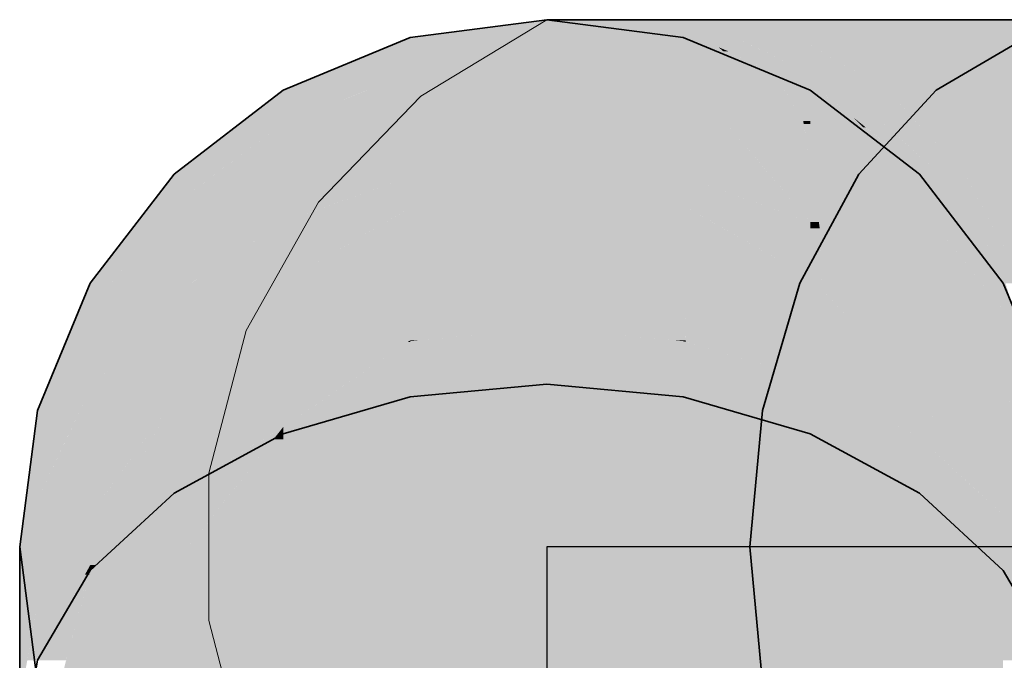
# Model space of a CAD drawing. Extents: x -123 to 597, y -160 to 584.
# Tile 178 of 207: x 7.76 to 9.81, y 241.31 to 242.65. Entities that reach past the tile are written whole.
import ezdxf
from ezdxf.lldxf.tags import DXFTag

# ---------------------------------------------------------------- set-up
doc = ezdxf.new("R2010")
doc.units = 0
doc.linetypes.add('_Hiddenline_', pattern=[3, 2, -1])
doc.layers.get('0').update_dxf_attribs({"lineweight": 35})
doc.layers.add('S_Schmutzwasser', color=7, linetype='Continuous', lineweight=35, true_color=0xcc3300)
doc.layers.add('S_Schmutzwasser-Shading', color=7, linetype='Continuous', lineweight=35, true_color=0xcc3300)
tags = doc.linetypes.add('STRICHPUNKT2', pattern=[12.7, 6.35, -3.175, 0, -3.175]).pattern_tags.tags
tags[10:11] = [DXFTag(74, 4), DXFTag(75, 0), DXFTag(340, '0'), DXFTag(46, 0.0), DXFTag(50, 0.0), DXFTag(44, 0.0), DXFTag(45, 0.0)]
tags[8:9] = [DXFTag(74, 4), DXFTag(75, 0), DXFTag(340, '0'), DXFTag(46, 0.0), DXFTag(50, 0.0), DXFTag(44, 0.0), DXFTag(45, 0.0)]
tags[6:7] = [DXFTag(74, 4), DXFTag(75, 0), DXFTag(340, '0'), DXFTag(46, 0.0), DXFTag(50, 0.0), DXFTag(44, 0.0), DXFTag(45, 0.0)]
tags[4:5] = [DXFTag(74, 4), DXFTag(75, 0), DXFTag(340, '0'), DXFTag(46, 0.0), DXFTag(50, 0.0), DXFTag(44, 0.0), DXFTag(45, 0.0)]

# ---------------------------------------------------------------- blocks, each defined once
blk = doc.blocks.new('Shading-A07ALSD91N', base_point=(10.8394, 241.5475))
at = {"layer": 'S_Schmutzwasser-Shading', "color": 26, "true_color": 0x671900}
for points in [[(9.054, 242.622), (8.8664, 242.6476), (8.8598, 242.6476)], [(9.0849, 242.622), (8.8973, 242.6476), (8.8664, 242.6476)], [(9.0561, 242.622), (9.054, 242.622), (8.8664, 242.6476)], [(9.0849, 242.622), (9.0561, 242.622), (8.8664, 242.6476)], [(9.0623, 242.6211), (9.0561, 242.622), (9.054, 242.622)], [(9.0623, 242.6211), (9.0604, 242.6211), (9.054, 242.622)], [(9.0623, 242.6211), (9.0849, 242.622), (9.0561, 242.622)], [(9.1445, 242.6101), (9.0623, 242.6211), (9.0604, 242.6211)], [(9.091, 242.6211), (9.0623, 242.6211), (9.0849, 242.622)], [(9.1723, 242.6101), (9.091, 242.6211), (9.0623, 242.6211)], [(9.1445, 242.6101), (9.1723, 242.6101), (9.0623, 242.6211)]]:
    blk.add_solid(points, dxfattribs=at)
at = {"layer": 'S_Schmutzwasser-Shading', "color": 26, "true_color": 0x6b1a00}
for points in [[(9.0849, 242.622), (9.0072, 242.6476), (8.8973, 242.6476)], [(9.1754, 242.622), (9.0849, 242.622), (9.0072, 242.6476)], [(9.2537, 242.6101), (9.1754, 242.622), (9.0849, 242.622)], [(9.1723, 242.6101), (9.2537, 242.6101), (9.0849, 242.622)], [(9.1924, 242.5902), (9.1723, 242.6101), (9.1445, 242.6101)], [(9.2185, 242.5902), (9.1924, 242.5902), (9.1723, 242.6101)], [(9.2424, 242.5695), (9.2185, 242.5902), (9.1924, 242.5902)], [(9.2388, 242.5816), (9.2285, 242.5816), (9.2185, 242.5902)], [(9.3362, 242.5398), (9.2388, 242.5816), (9.2285, 242.5816)], [(9.2596, 242.5695), (9.2424, 242.5695), (9.2285, 242.5816)], [(9.3362, 242.5398), (9.2596, 242.5695), (9.2424, 242.5695)], [(9.3362, 242.5398), (9.3142, 242.5398), (9.2424, 242.5695)], [(9.4285, 242.5002), (9.3362, 242.5398), (9.3142, 242.5398)], [(9.4098, 242.5002), (9.4285, 242.5002), (9.3142, 242.5398)]]:
    blk.add_solid(points, dxfattribs=at)
at = {"layer": 'S_Schmutzwasser-Shading', "color": 26, "true_color": 0x6e1b00}
for points in [[(9.2537, 242.6101), (9.3833, 242.6101), (9.0072, 242.6476)], [(9.3833, 242.6101), (9.0072, 242.6476), (9.182, 242.6476)], [(9.4845, 242.4429), (9.4285, 242.5002), (9.4098, 242.5002)], [(9.5007, 242.4429), (9.4845, 242.4429), (9.4285, 242.5002)], [(9.5504, 242.3923), (9.5007, 242.4429), (9.4845, 242.4429)], [(9.5261, 242.4226), (9.5206, 242.4226), (9.5007, 242.4429)], [(9.5868, 242.3745), (9.5261, 242.4226), (9.5206, 242.4226)], [(9.5623, 242.3923), (9.5504, 242.3923), (9.5206, 242.4226)], [(9.5868, 242.3745), (9.5623, 242.3923), (9.5504, 242.3923)], [(9.5868, 242.3745), (9.5736, 242.3745), (9.5504, 242.3923)], [(9.6486, 242.3254), (9.5868, 242.3745), (9.5736, 242.3745)], [(9.6376, 242.3254), (9.6486, 242.3254), (9.5736, 242.3745)]]:
    blk.add_solid(points, dxfattribs=at)
at = {"layer": 'S_Schmutzwasser-Shading', "color": 26, "true_color": 0x6f1b00}
for points in [[(9.3833, 242.6101), (10.2629, 242.6101), (9.182, 242.6476)], [(10.2629, 242.6101), (9.182, 242.6476), (10.0616, 242.6476)]]:
    blk.add_solid(points, dxfattribs=at)
at = {"layer": 'S_Schmutzwasser-Shading', "color": 26, "true_color": 0x751d00}
for points in [[(9.1846, 242.6048), (9.2537, 242.6101), (9.1723, 242.6101)], [(9.2648, 242.6048), (9.1846, 242.6048), (9.2537, 242.6101)], [(9.2185, 242.5902), (9.2648, 242.6048), (9.1846, 242.6048)], [(9.2952, 242.5902), (9.2185, 242.5902), (9.2648, 242.6048)], [(9.3362, 242.5398), (9.2952, 242.5902), (9.2185, 242.5902)], [(9.4007, 242.5398), (9.3362, 242.5398), (9.2952, 242.5902)], [(9.4835, 242.5002), (9.4007, 242.5398), (9.3362, 242.5398)], [(9.4285, 242.5002), (9.4835, 242.5002), (9.3362, 242.5398)]]:
    blk.add_solid(points, dxfattribs=at)
at = {"layer": 'S_Schmutzwasser-Shading', "color": 26, "true_color": 0x7d1f00}
for points in [[(9.2648, 242.6048), (9.3833, 242.6101), (9.2537, 242.6101)], [(9.2648, 242.6048), (9.3923, 242.6048), (9.3833, 242.6101)], [(9.4835, 242.5002), (9.5709, 242.5002), (9.2648, 242.6048)], [(9.5709, 242.5002), (9.2648, 242.6048), (9.3923, 242.6048)], [(9.449, 242.484), (9.4835, 242.5002), (9.4285, 242.5002)], [(9.5018, 242.484), (9.449, 242.484), (9.4835, 242.5002)], [(9.5007, 242.4429), (9.5018, 242.484), (9.449, 242.484)], [(9.5482, 242.4429), (9.5007, 242.4429), (9.5018, 242.484)], [(9.5868, 242.3745), (9.5482, 242.4429), (9.5007, 242.4429)], [(9.6253, 242.3745), (9.5868, 242.3745), (9.5482, 242.4429)], [(9.6808, 242.3254), (9.6253, 242.3745), (9.5868, 242.3745)], [(9.6486, 242.3254), (9.6808, 242.3254), (9.5868, 242.3745)]]:
    blk.add_solid(points, dxfattribs=at)
at = {"layer": 'S_Schmutzwasser-Shading', "color": 26, "true_color": 0x812000}
for points in [[(9.5709, 242.5002), (10.4505, 242.5002), (9.3833, 242.6101)], [(10.4505, 242.5002), (9.3833, 242.6101), (10.2629, 242.6101)]]:
    blk.add_solid(points, dxfattribs=at)
at = {"layer": 'S_Schmutzwasser-Shading', "color": 24, "true_color": 0x8c2300}
for points in [[(9.5018, 242.484), (9.5709, 242.5002), (9.4835, 242.5002)], [(9.5018, 242.484), (9.5858, 242.484), (9.5709, 242.5002)], [(9.6808, 242.3254), (9.732, 242.3254), (9.5018, 242.484)], [(9.732, 242.3254), (9.5018, 242.484), (9.5858, 242.484)]]:
    blk.add_solid(points, dxfattribs=at)
at = {"layer": 'S_Schmutzwasser-Shading', "color": 24, "true_color": 0x912400}
for points in [[(9.732, 242.3254), (10.6116, 242.3254), (9.5709, 242.5002)], [(10.6116, 242.3254), (9.5709, 242.5002), (10.4505, 242.5002)]]:
    blk.add_solid(points, dxfattribs=at)
at = {"layer": 'S_Schmutzwasser-Shading', "color": 26, "true_color": 0x701c00}
for points in [[(9.6895, 242.2578), (9.6486, 242.3254), (9.6376, 242.3254)], [(9.6987, 242.2578), (9.6895, 242.2578), (9.6486, 242.3254)], [(9.7328, 242.2013), (9.6987, 242.2578), (9.6895, 242.2578)], [(9.7328, 242.2118), (9.7265, 242.2118), (9.6987, 242.2578)], [(9.7927, 242.1309), (9.7328, 242.2118), (9.7265, 242.2118)], [(9.7351, 242.2013), (9.7328, 242.2013), (9.7265, 242.2118)], [(9.7927, 242.1309), (9.7351, 242.2013), (9.7328, 242.2013)], [(9.7927, 242.1309), (9.7868, 242.1309), (9.7328, 242.2013)], [(9.8174, 242.0975), (9.7927, 242.1309), (9.7868, 242.1309)], [(9.8124, 242.0975), (9.8174, 242.0975), (9.7868, 242.1309)]]:
    blk.add_solid(points, dxfattribs=at)
at = {"layer": 'S_Schmutzwasser-Shading', "color": 26, "true_color": 0x852100}
for points in [[(9.6631, 242.3058), (9.6808, 242.3254), (9.6486, 242.3254)], [(9.6938, 242.3058), (9.6631, 242.3058), (9.6808, 242.3254)], [(9.6987, 242.2578), (9.6938, 242.3058), (9.6631, 242.3058)], [(9.7257, 242.2578), (9.6987, 242.2578), (9.6938, 242.3058)], [(9.7927, 242.1309), (9.7257, 242.2578), (9.6987, 242.2578)], [(9.81, 242.1309), (9.7927, 242.1309), (9.7257, 242.2578)], [(9.8322, 242.0975), (9.81, 242.1309), (9.7927, 242.1309)], [(9.8174, 242.0975), (9.8322, 242.0975), (9.7927, 242.1309)]]:
    blk.add_solid(points, dxfattribs=at)
at = {"layer": 'S_Schmutzwasser-Shading', "color": 24, "true_color": 0x972500}
for points in [[(9.6938, 242.3058), (9.732, 242.3254), (9.6808, 242.3254)], [(9.6938, 242.3058), (9.7426, 242.3058), (9.732, 242.3254)], [(9.8322, 242.0975), (9.8556, 242.0975), (9.6938, 242.3058)], [(9.8556, 242.0975), (9.6938, 242.3058), (9.7426, 242.3058)]]:
    blk.add_solid(points, dxfattribs=at)
at = {"layer": 'S_Schmutzwasser-Shading', "color": 24, "true_color": 0x9f2700}
for points in [[(9.8556, 242.0975), (10.7352, 242.0975), (9.732, 242.3254)], [(10.7352, 242.0975), (9.732, 242.3254), (10.6116, 242.3254)]]:
    blk.add_solid(points, dxfattribs=at)
at = {"layer": 'S_Schmutzwasser-Shading', "color": 26, "true_color": 0x721c00}
blk.add_solid([(9.8324, 242.0492), (9.8174, 242.0975), (9.8124, 242.0975)], dxfattribs=at)
blk = doc.blocks.new('Shading-A07ALSDV1N', base_point=(9.8124, 241.6143))
at = {"layer": 'S_Schmutzwasser-Shading', "color": 26, "true_color": 0x731c00}
for points in [[(8.8598, 242.6101), (8.5751, 242.6101), (8.8598, 242.6476)], [(9.1445, 242.6101), (8.8598, 242.6101), (8.8598, 242.6476)], [(8.8598, 242.5726), (8.5751, 242.5726), (8.8598, 242.6101)], [(8.5751, 242.5726), (8.8598, 242.6101), (8.5751, 242.6101)], [(9.1445, 242.5726), (8.8598, 242.5726), (9.1445, 242.6101)], [(8.8598, 242.5726), (9.1445, 242.6101), (8.8598, 242.6101)], [(8.5751, 242.5364), (8.8598, 242.5726), (8.5751, 242.5726)], [(9.1445, 242.5364), (9.1445, 242.5726), (8.8598, 242.5726)]]:
    blk.add_solid(points, dxfattribs=at)
at = {"layer": 'S_Schmutzwasser-Shading', "color": 26, "true_color": 0x721c00}
for points in [[(8.5751, 242.5364), (8.3972, 242.5364), (8.5751, 242.6101)], [(9.3224, 242.5364), (9.1445, 242.5364), (9.1445, 242.6101)], [(8.4846, 242.5002), (8.3098, 242.5002), (8.5751, 242.5364)], [(8.3098, 242.5002), (8.5751, 242.5364), (8.3972, 242.5364)], [(9.1601, 242.5301), (9.3224, 242.5364), (9.1445, 242.5364)], [(9.3375, 242.5301), (9.1601, 242.5301), (9.3224, 242.5364)], [(9.3952, 242.4361), (9.3375, 242.5301), (9.1601, 242.5301)], [(9.4098, 242.5002), (9.3559, 242.5002), (9.3375, 242.5301)], [(8.3098, 242.4302), (8.4846, 242.5002), (8.3098, 242.5002)], [(9.3952, 242.4361), (9.4098, 242.5002), (9.3559, 242.5002)], [(9.4098, 242.4361), (9.3952, 242.4361), (9.4098, 242.5002)], [(9.4098, 242.4302), (9.4098, 242.4361), (9.3952, 242.4361)]]:
    blk.add_solid(points, dxfattribs=at)
at = {"layer": 'S_Schmutzwasser-Shading', "color": 24, "true_color": 0x8c2300}
for points in [[(8.8598, 242.5364), (8.5751, 242.5364), (8.8598, 242.5726)], [(9.1445, 242.5364), (8.8598, 242.5364), (8.8598, 242.5726)], [(8.8598, 242.3528), (8.5751, 242.3528), (8.8598, 242.5364)], [(8.5751, 242.3528), (8.8598, 242.5364), (8.5751, 242.5364)], [(9.1445, 242.3528), (8.8598, 242.3528), (9.1445, 242.5364)], [(8.8598, 242.3528), (9.1445, 242.5364), (8.8598, 242.5364)], [(8.5751, 242.3203), (8.8598, 242.3528), (8.5751, 242.3528)], [(9.1445, 242.3203), (9.1445, 242.3528), (8.8598, 242.3528)], [(8.082, 241.8765), (7.9072, 241.8765), (8.082, 242.0738)], [(9.8124, 241.8765), (9.6376, 241.8765), (9.6376, 242.0738)], [(8.082, 241.855), (7.9072, 241.855), (8.082, 241.8765)], [(7.9072, 241.855), (8.082, 241.8765), (7.9072, 241.8765)], [(9.8124, 241.8682), (9.6376, 241.8682), (9.8124, 241.8765)], [(9.6376, 241.8682), (9.8124, 241.8765), (9.6376, 241.8765)], [(9.8124, 241.6143), (9.8124, 241.8682), (9.6376, 241.8682)], [(9.7684, 241.6783), (9.743, 241.6783), (9.6376, 241.8682)], [(9.6891, 241.7754), (9.6376, 241.7754), (9.6376, 241.8682)], [(7.9072, 241.6143), (8.082, 241.855), (7.9072, 241.855)], [(7.9934, 241.6937), (7.9649, 241.6937), (8.082, 241.855)], [(8.082, 241.7754), (8.0383, 241.7754), (8.082, 241.855)], [(7.9934, 241.6937), (8.082, 241.7754), (8.0383, 241.7754)], [(9.743, 241.6783), (9.6891, 241.7754), (9.6376, 241.7754)], [(7.9072, 241.6143), (7.9934, 241.6937), (7.9649, 241.6937)], [(9.8124, 241.6143), (9.7684, 241.6783), (9.743, 241.6783)]]:
    blk.add_solid(points, dxfattribs=at)
at = {"layer": 'S_Schmutzwasser-Shading', "color": 26, "true_color": 0x8a2200}
for points in [[(8.5751, 242.4302), (8.3098, 242.4302), (8.5751, 242.5364)], [(9.3287, 242.3203), (9.1445, 242.3203), (9.1445, 242.5364)], [(9.3952, 242.4361), (9.23, 242.4361), (9.1445, 242.5364)], [(8.5751, 242.3203), (8.3098, 242.3203), (8.5751, 242.4302)], [(8.3098, 242.3203), (8.5751, 242.4302), (8.3098, 242.4302)], [(9.3061, 242.3469), (9.3952, 242.4361), (9.23, 242.4361)], [(9.4098, 242.3469), (9.3061, 242.3469), (9.3952, 242.4361)], [(9.4098, 242.4302), (9.3962, 242.4302), (9.3952, 242.4361)], [(9.4098, 242.3469), (9.4098, 242.4302), (9.3962, 242.4302)], [(9.4098, 242.2252), (9.4098, 242.3469), (9.3061, 242.3469)], [(8.3098, 242.2252), (8.5751, 242.3203), (8.3098, 242.3203)], [(9.4098, 242.2252), (9.3287, 242.3203), (9.1445, 242.3203)]]:
    blk.add_solid(points, dxfattribs=at)
at = {"layer": 'S_Schmutzwasser-Shading', "color": 26, "true_color": 0x701c00}
for points in [[(8.3098, 242.4302), (8.2186, 242.4302), (8.3098, 242.5002)], [(9.5009, 242.4302), (9.4098, 242.4302), (9.4098, 242.5002)], [(8.1683, 242.3254), (8.082, 242.3254), (8.3098, 242.4302)], [(8.082, 242.3254), (8.3098, 242.4302), (8.2186, 242.4302)], [(9.5513, 242.3254), (9.5009, 242.4302), (9.4098, 242.4302)], [(9.6376, 242.3254), (9.5513, 242.3254), (9.5009, 242.4302)], [(8.082, 242.2614), (8.1683, 242.3254), (8.082, 242.3254)], [(9.6376, 242.2614), (9.6376, 242.3254), (9.5513, 242.3254)]]:
    blk.add_solid(points, dxfattribs=at)
at = {"layer": 'S_Schmutzwasser-Shading', "color": 26, "true_color": 0x852100}
for points in [[(8.3098, 242.2614), (8.082, 242.2614), (8.3098, 242.4302)], [(9.5223, 242.3469), (9.4098, 242.3469), (9.4098, 242.4302)], [(9.4811, 242.2614), (9.5223, 242.3469), (9.4098, 242.3469)], [(9.5224, 242.2119), (9.4297, 242.2119), (9.4098, 242.3469)], [(9.4278, 242.2252), (9.4098, 242.2252), (9.4098, 242.3469)], [(9.6376, 242.2614), (9.4811, 242.2614), (9.5223, 242.3469)], [(8.3098, 242.2252), (8.082, 242.2252), (8.3098, 242.2614)], [(8.082, 242.2252), (8.3098, 242.2614), (8.082, 242.2614)], [(9.6376, 242.0738), (9.6376, 242.2614), (9.4811, 242.2614)], [(8.082, 242.0738), (8.3098, 242.2252), (8.082, 242.2252)], [(9.4297, 242.2119), (9.4278, 242.2252), (9.4098, 242.2252)], [(9.6376, 242.0738), (9.5224, 242.2119), (9.4297, 242.2119)]]:
    blk.add_solid(points, dxfattribs=at)
at = {"layer": 'S_Schmutzwasser-Shading', "color": 24, "true_color": 0xa32800}
for points in [[(8.8598, 242.3203), (8.5751, 242.3203), (8.8598, 242.3528)], [(9.1445, 242.3203), (8.8598, 242.3203), (8.8598, 242.3528)], [(8.8598, 242.3095), (8.5751, 242.3095), (8.8598, 242.3203)], [(8.5751, 242.3095), (8.8598, 242.3203), (8.5751, 242.3203)], [(9.1445, 242.3095), (8.8598, 242.3095), (9.1445, 242.3203)], [(8.8598, 242.3095), (9.1445, 242.3203), (8.8598, 242.3203)], [(8.5751, 242.2549), (8.8598, 242.3095), (8.5751, 242.3095)], [(8.8598, 242.2549), (8.5751, 242.2549), (8.8598, 242.3095)], [(9.1445, 242.2598), (9.1445, 242.3095), (8.8598, 242.3095)], [(9.1445, 242.2598), (8.8598, 242.2598), (8.8598, 242.3095)], [(9.1445, 242.0307), (8.8598, 242.0307), (9.1445, 242.2598)], [(8.8598, 242.0307), (9.1445, 242.2598), (8.8598, 242.2598)], [(8.8598, 242.0307), (8.5751, 242.0307), (8.8598, 242.2549)], [(8.5751, 242.0307), (8.8598, 242.2549), (8.5751, 242.2549)], [(8.5751, 241.9782), (8.8598, 242.0307), (8.5751, 242.0307)], [(8.8598, 242.0032), (8.7106, 242.0032), (8.8598, 242.0307)], [(9.1445, 241.9782), (9.1445, 242.0307), (8.8598, 242.0307)], [(9.009, 242.0032), (8.8598, 242.0032), (8.8598, 242.0307)], [(8.591, 241.9782), (8.5751, 241.9782), (8.8598, 242.0032)], [(8.5751, 241.9782), (8.8598, 242.0032), (8.7106, 242.0032)], [(9.1286, 241.9782), (9.009, 242.0032), (8.8598, 242.0032)], [(9.1445, 241.9782), (9.1286, 241.9782), (9.009, 242.0032)], [(8.5751, 241.9767), (8.591, 241.9782), (8.5751, 241.9782)], [(9.1445, 241.9767), (9.1445, 241.9782), (9.1286, 241.9782)]]:
    blk.add_solid(points, dxfattribs=at)
at = {"layer": 'S_Schmutzwasser-Shading', "color": 26, "true_color": 0x6e1b00}
for points in [[(8.082, 242.2614), (8.0329, 242.2614), (8.082, 242.3254)], [(9.6867, 242.2614), (9.6376, 242.2614), (9.6376, 242.3254)], [(7.9518, 242.0975), (7.9072, 242.0975), (8.082, 242.2614)], [(7.9072, 242.0975), (8.082, 242.2614), (8.0329, 242.2614)], [(9.7678, 242.0975), (9.6867, 242.2614), (9.6376, 242.2614)], [(9.8124, 242.0975), (9.7678, 242.0975), (9.6867, 242.2614)], [(7.9072, 242.0413), (7.9518, 242.0975), (7.9072, 242.0975)], [(9.8124, 242.0413), (9.8124, 242.0975), (9.7678, 242.0975)], [(7.7973, 241.4267), (7.7638, 241.4267), (7.7973, 241.6467)], [(7.7923, 241.4002), (7.7598, 241.4002), (7.7973, 241.4267)], [(7.7598, 241.4002), (7.7973, 241.4267), (7.7638, 241.4267)], [(7.7598, 241.2254), (7.7923, 241.4002), (7.7598, 241.4002)]]:
    blk.add_solid(points, dxfattribs=at)
at = {"layer": 'S_Schmutzwasser-Shading', "color": 24, "true_color": 0x9f2700}
for points in [[(8.5751, 242.2549), (8.3928, 242.2549), (8.5751, 242.3203)], [(9.3132, 242.2598), (9.1445, 242.2598), (9.1445, 242.3203)], [(9.2056, 242.2252), (9.3132, 242.2598), (9.1445, 242.2598)], [(9.1496, 241.9782), (9.1445, 241.9782), (9.1445, 242.2598)], [(9.4098, 242.1093), (9.1472, 242.1093), (9.1445, 242.2598)], [(9.4098, 242.2252), (9.2056, 242.2252), (9.3132, 242.2598)], [(8.5242, 242.2252), (8.3098, 242.2252), (8.5751, 242.2549)], [(8.3098, 242.2252), (8.5751, 242.2549), (8.3928, 242.2549)], [(8.4596, 242.0999), (8.3098, 242.0999), (8.5751, 242.2549)], [(8.5751, 241.9782), (8.3688, 241.9782), (8.5751, 242.2549)], [(8.3098, 242.0999), (8.5242, 242.2252), (8.3098, 242.2252)], [(9.4098, 242.1093), (9.4098, 242.2252), (9.2056, 242.2252)], [(8.3098, 241.899), (8.4596, 242.0999), (8.3098, 242.0999)], [(9.1497, 241.9752), (9.4098, 242.1093), (9.1472, 242.1093)], [(9.4098, 241.9752), (9.1497, 241.9752), (9.4098, 242.1093)], [(8.3098, 241.899), (8.5699, 241.9752), (8.3666, 241.9752)], [(8.5699, 241.9752), (8.3666, 241.9752), (8.5751, 241.9782)], [(8.3666, 241.9752), (8.5751, 241.9782), (8.3688, 241.9782)], [(8.5699, 241.9752), (8.5751, 241.9767), (8.5725, 241.9767)], [(8.5751, 241.9767), (8.5725, 241.9767), (8.5751, 241.9782)], [(9.1497, 241.9752), (9.1496, 241.9782), (9.1445, 241.9782)], [(9.1471, 241.9767), (9.1445, 241.9767), (9.1445, 241.9782)], [(9.1497, 241.9752), (9.1471, 241.9767), (9.1445, 241.9767)], [(9.4098, 241.899), (9.4098, 241.9752), (9.1497, 241.9752)], [(8.3098, 241.7976), (8.1229, 241.7976), (8.3098, 241.899)], [(9.6235, 241.783), (9.4098, 241.783), (9.4098, 241.899)], [(8.2732, 241.7754), (8.082, 241.7754), (8.3098, 241.7976)], [(8.082, 241.7754), (8.3098, 241.7976), (8.1229, 241.7976)], [(8.2896, 241.772), (8.2677, 241.772), (8.3098, 241.7976)], [(8.2896, 241.772), (8.3098, 241.783), (8.2983, 241.783)], [(8.3098, 241.783), (8.2983, 241.783), (8.3098, 241.7976)], [(9.4239, 241.7754), (9.6235, 241.783), (9.4098, 241.783)], [(9.6376, 241.7754), (9.4239, 241.7754), (9.6235, 241.783)], [(8.082, 241.6594), (8.2732, 241.7754), (8.082, 241.7754)], [(8.082, 241.6594), (8.2896, 241.772), (8.2677, 241.772)], [(9.6376, 241.6594), (9.6376, 241.7754), (9.4239, 241.7754)]]:
    blk.add_solid(points, dxfattribs=at)
at = {"layer": 'S_Schmutzwasser-Shading', "color": 26, "true_color": 0x7d1f00}
for points in [[(8.082, 242.0738), (7.933, 242.0738), (8.082, 242.2614)], [(9.7866, 242.0738), (9.6376, 242.0738), (9.6376, 242.2614)], [(8.0532, 242.0413), (7.9072, 242.0413), (8.082, 242.0738)], [(7.9072, 242.0413), (8.082, 242.0738), (7.933, 242.0738)], [(9.6664, 242.0413), (9.7866, 242.0738), (9.6376, 242.0738)], [(9.8124, 242.0413), (9.6664, 242.0413), (9.7866, 242.0738)], [(7.9072, 241.8765), (8.0532, 242.0413), (7.9072, 242.0413)], [(9.8124, 241.8765), (9.8124, 242.0413), (9.6664, 242.0413)], [(7.9072, 241.6467), (7.7973, 241.6467), (7.9072, 241.8765)], [(9.9223, 241.6467), (9.8124, 241.6467), (9.8124, 241.8765)], [(7.9072, 241.6143), (7.7973, 241.6143), (7.9072, 241.6467)], [(7.7973, 241.6143), (7.9072, 241.6467), (7.7973, 241.6467)], [(9.9223, 241.6143), (9.8124, 241.6143), (9.9223, 241.6467)], [(9.8124, 241.6143), (9.9223, 241.6467), (9.8124, 241.6467)], [(7.7973, 241.4267), (7.9072, 241.6143), (7.7973, 241.6143)], [(9.9223, 241.4267), (9.9223, 241.6143), (9.8124, 241.6143)]]:
    blk.add_solid(points, dxfattribs=at)
at = {"layer": 'S_Schmutzwasser-Shading', "color": 24, "true_color": 0x972500}
for points in [[(8.3098, 242.0999), (8.1213, 242.0999), (8.3098, 242.2252)], [(9.4297, 242.2119), (9.4098, 242.2119), (9.4098, 242.2252)], [(9.4332, 242.1093), (9.4098, 242.1093), (9.4297, 242.2119)], [(9.4098, 242.1093), (9.4297, 242.2119), (9.4098, 242.2119)], [(9.6229, 242.0836), (9.4341, 242.0836), (9.4297, 242.2119)], [(8.2855, 242.0738), (8.082, 242.0738), (8.3098, 242.0999)], [(8.082, 242.0738), (8.3098, 242.0999), (8.1213, 242.0999)], [(8.3098, 241.899), (8.1229, 241.899), (8.3098, 242.0999)], [(9.4341, 242.0836), (9.4332, 242.1093), (9.4098, 242.1093)], [(9.6086, 241.899), (9.4098, 241.899), (9.4098, 242.1093)], [(8.082, 241.855), (8.2855, 242.0738), (8.082, 242.0738)], [(9.4434, 242.0738), (9.6229, 242.0836), (9.4341, 242.0836)], [(9.6376, 242.0738), (9.4434, 242.0738), (9.6229, 242.0836)], [(9.6376, 241.8682), (9.6376, 242.0738), (9.4434, 242.0738)], [(8.2287, 241.855), (8.082, 241.855), (8.3098, 241.899)], [(8.082, 241.855), (8.3098, 241.899), (8.1229, 241.899)], [(9.4664, 241.8682), (9.6086, 241.899), (9.4098, 241.899)], [(9.6376, 241.8682), (9.4664, 241.8682), (9.6086, 241.899)], [(9.6376, 241.7754), (9.6376, 241.8682), (9.4664, 241.8682)], [(8.082, 241.7754), (8.2287, 241.855), (8.082, 241.855)]]:
    blk.add_solid(points, dxfattribs=at)
at = {"layer": 'S_Schmutzwasser-Shading', "color": 26, "true_color": 0x6b1a00}
for points in [[(7.9072, 242.0413), (7.8839, 242.0413), (7.9072, 242.0975)], [(9.8357, 242.0413), (9.8124, 242.0413), (9.8124, 242.0975)], [(7.8175, 241.8322), (7.7973, 241.8322), (7.9072, 242.0413)], [(7.7973, 241.8322), (7.9072, 242.0413), (7.8839, 242.0413)], [(9.9021, 241.8322), (9.8357, 242.0413), (9.8124, 242.0413)], [(7.7973, 241.7851), (7.8175, 241.8322), (7.7973, 241.8322)], [(7.7973, 241.6467), (7.7784, 241.6467), (7.7973, 241.7851)], [(7.7765, 241.5101), (7.7598, 241.5101), (7.7973, 241.6467)], [(7.7598, 241.5101), (7.7973, 241.6467), (7.7784, 241.6467)], [(7.7598, 241.4002), (7.7765, 241.5101), (7.7598, 241.5101)]]:
    blk.add_solid(points, dxfattribs=at)
at = {"layer": 'S_Schmutzwasser-Shading', "color": 26, "true_color": 0x751d00}
for points in [[(7.9072, 241.8765), (7.8365, 241.8765), (7.9072, 242.0413)], [(9.8831, 241.8765), (9.8124, 241.8765), (9.8124, 242.0413)], [(7.8634, 241.7851), (7.7973, 241.7851), (7.9072, 241.8765)], [(7.7973, 241.7851), (7.9072, 241.8765), (7.8365, 241.8765)], [(9.8562, 241.7851), (9.8831, 241.8765), (9.8124, 241.8765)], [(7.7973, 241.6467), (7.8634, 241.7851), (7.7973, 241.7851)]]:
    blk.add_solid(points, dxfattribs=at)
at = {"layer": 'S_Schmutzwasser-Shading', "color": 24, "true_color": 0xad2b00}
for points in [[(8.8598, 241.9767), (8.5751, 241.9767), (8.8598, 242.0032)], [(9.1445, 241.9767), (8.8598, 241.9767), (8.8598, 242.0032)], [(8.8598, 241.8872), (8.5751, 241.8872), (8.8598, 241.9767)], [(8.5751, 241.8872), (8.8598, 241.9767), (8.5751, 241.9767)], [(9.1445, 241.8872), (8.8598, 241.8872), (9.1445, 241.9767)], [(8.8598, 241.8872), (9.1445, 241.9767), (8.8598, 241.9767)], [(8.5751, 241.8607), (8.8598, 241.8872), (8.5751, 241.8872)], [(9.1445, 241.8607), (9.1445, 241.8872), (8.8598, 241.8872)]]:
    blk.add_solid(points, dxfattribs=at)
at = {"layer": 'S_Schmutzwasser-Shading', "color": 24, "true_color": 0xa82a00}
for points in [[(8.4583, 241.899), (8.3098, 241.899), (8.5699, 241.9752)], [(8.5751, 241.8607), (8.4023, 241.8607), (8.5751, 241.9752)], [(8.4023, 241.8607), (8.5751, 241.9752), (8.5699, 241.9752)], [(8.5751, 241.9752), (8.5699, 241.9752), (8.5751, 241.9767)], [(9.4098, 241.899), (9.1445, 241.899), (9.1445, 241.9767)], [(8.3098, 241.7976), (8.4583, 241.899), (8.3098, 241.899)], [(9.4098, 241.8607), (9.1445, 241.8607), (9.4098, 241.899)], [(9.1445, 241.8607), (9.4098, 241.899), (9.1445, 241.899)], [(8.3596, 241.7976), (8.3098, 241.7976), (8.5751, 241.8607)], [(8.3098, 241.7976), (8.5751, 241.8607), (8.4023, 241.8607)], [(9.4098, 241.783), (9.4098, 241.8607), (9.1445, 241.8607)], [(8.3098, 241.783), (8.3596, 241.7976), (8.3098, 241.7976)]]:
    blk.add_solid(points, dxfattribs=at)
at = {"layer": 'S_Schmutzwasser-Shading', "color": 26, "true_color": 0x671900}
for points in [[(7.7973, 241.7851), (7.7911, 241.7851), (7.7973, 241.8322)], [(7.7649, 241.5475), (7.7598, 241.5475), (7.7973, 241.7851)], [(7.7598, 241.5475), (7.7973, 241.7851), (7.7911, 241.7851)], [(7.7598, 241.5101), (7.7649, 241.5475), (7.7598, 241.5475)]]:
    blk.add_solid(points, dxfattribs=at)
at = {"layer": 'S_Schmutzwasser-Shading', "color": 24, "true_color": 0x912400}
for points in [[(8.082, 241.6937), (7.9934, 241.6937), (8.082, 241.7754)], [(9.7634, 241.6594), (9.6376, 241.6594), (9.6376, 241.7754)], [(7.9562, 241.6143), (7.9072, 241.6143), (7.9934, 241.6937)], [(8.082, 241.6594), (7.9773, 241.6594), (8.082, 241.6937)], [(7.9773, 241.6594), (8.082, 241.6937), (7.9934, 241.6937)], [(7.9196, 241.5097), (7.9072, 241.5097), (8.082, 241.6594)], [(7.9072, 241.5097), (8.082, 241.6594), (7.9773, 241.6594)], [(9.6866, 241.6143), (9.7634, 241.6594), (9.6376, 241.6594)], [(9.8124, 241.6143), (9.6866, 241.6143), (9.7634, 241.6594)], [(7.9072, 241.5097), (7.9562, 241.6143), (7.9072, 241.6143)], [(9.8124, 241.4983), (9.8124, 241.6143), (9.6866, 241.6143)], [(7.9072, 241.4983), (7.9196, 241.5097), (7.9072, 241.5097)]]:
    blk.add_solid(points, dxfattribs=at)
at = {"layer": 'S_Schmutzwasser-Shading', "color": 26, "true_color": 0x812000}
for points in [[(7.9072, 241.5097), (7.8459, 241.5097), (7.9072, 241.6143)], [(9.8804, 241.4983), (9.8124, 241.4983), (9.8124, 241.6143)], [(7.8613, 241.4267), (7.7973, 241.4267), (7.9072, 241.5097)], [(7.7973, 241.4267), (7.9072, 241.5097), (7.8459, 241.5097)], [(7.9021, 241.4896), (7.8961, 241.4896), (7.9072, 241.5097)], [(7.9021, 241.4896), (7.9072, 241.4983), (7.9043, 241.4983)], [(7.9072, 241.4983), (7.9043, 241.4983), (7.9072, 241.5097)], [(9.8544, 241.4267), (9.8804, 241.4983), (9.8124, 241.4983)], [(7.7973, 241.3107), (7.9021, 241.4896), (7.8961, 241.4896)], [(7.7973, 241.3107), (7.8613, 241.4267), (7.7973, 241.4267)]]:
    blk.add_solid(points, dxfattribs=at)
at = {"layer": 'S_Schmutzwasser-Shading', "color": 26, "true_color": 0x6f1b00}
blk.add_solid([(7.7973, 241.3107), (7.7757, 241.3107), (7.7973, 241.4267)], dxfattribs=at)
blk = doc.blocks.new('Shading-A07ALSE11N', base_point=(7.7973, 241.0764))
at = {"layer": 'S_Schmutzwasser-Shading', "color": 24, "true_color": 0xad2b00}
for points in [[(8.8598, 241.8607), (8.5751, 241.8607), (8.8598, 241.8872)], [(9.1445, 241.8607), (8.8598, 241.8607), (8.8598, 241.8872)], [(8.8598, 241.0076), (8.5751, 241.0076), (8.8598, 241.8607)], [(8.5751, 241.0076), (8.8598, 241.8607), (8.5751, 241.8607)], [(9.1445, 241.0076), (8.8598, 241.0076), (9.1445, 241.8607)], [(8.8598, 241.0076), (9.1445, 241.8607), (8.8598, 241.8607)]]:
    blk.add_solid(points, dxfattribs=at)
at = {"layer": 'S_Schmutzwasser-Shading', "color": 24, "true_color": 0xa82a00}
for points in [[(8.5751, 241.783), (8.3098, 241.783), (8.5751, 241.8607)], [(9.4098, 241.783), (9.1445, 241.783), (9.1445, 241.8607)], [(8.5751, 240.9811), (8.3098, 240.9811), (8.5751, 241.783)], [(8.3098, 240.9811), (8.5751, 241.783), (8.3098, 241.783)], [(9.4098, 240.9811), (9.1445, 240.9811), (9.4098, 241.783)], [(9.1445, 240.9811), (9.4098, 241.783), (9.1445, 241.783)]]:
    blk.add_solid(points, dxfattribs=at)
at = {"layer": 'S_Schmutzwasser-Shading', "color": 24, "true_color": 0x9f2700}
for points in [[(8.3098, 241.772), (8.2896, 241.772), (8.3098, 241.783)], [(9.6376, 241.6594), (9.4098, 241.6594), (9.4098, 241.783)], [(8.2005, 241.6594), (8.082, 241.6594), (8.2896, 241.772)], [(8.3098, 241.5095), (8.082, 241.5095), (8.3098, 241.772)], [(8.082, 241.5095), (8.3098, 241.772), (8.2896, 241.772)], [(8.082, 241.5095), (8.2005, 241.6594), (8.082, 241.6594)], [(9.6376, 240.9034), (9.4098, 240.9034), (9.6376, 241.6594)], [(9.4098, 240.9034), (9.6376, 241.6594), (9.4098, 241.6594)], [(8.3098, 240.9034), (8.082, 240.9034), (8.082, 241.5095)], [(8.3098, 240.9034), (8.3098, 241.5095), (8.082, 241.5095)]]:
    blk.add_solid(points, dxfattribs=at)
at = {"layer": 'S_Schmutzwasser-Shading', "color": 24, "true_color": 0x912400}
for points in [[(8.082, 241.5095), (7.9193, 241.5095), (8.082, 241.6594)], [(9.8124, 241.4983), (9.6376, 241.4983), (9.6376, 241.6594)], [(8.0768, 241.4983), (7.9072, 241.4983), (8.082, 241.5095)], [(7.9072, 241.4983), (8.082, 241.5095), (7.9193, 241.5095)], [(8.082, 241.1341), (7.9072, 241.1341), (8.082, 241.5095)], [(7.9072, 241.1341), (8.0768, 241.4983), (7.9072, 241.4983)], [(9.8124, 240.7798), (9.6376, 240.7798), (9.8124, 241.4983)], [(9.6376, 240.7798), (9.8124, 241.4983), (9.6376, 241.4983)]]:
    blk.add_solid(points, dxfattribs=at)
at = {"layer": 'S_Schmutzwasser-Shading', "color": 26, "true_color": 0x812000}
for points in [[(7.9072, 241.1341), (7.8123, 241.1341), (7.9072, 241.4983)], [(7.9049, 241.4896), (7.9021, 241.4896), (7.9072, 241.4983)], [(9.9223, 241.3107), (9.8124, 241.3107), (9.8124, 241.4983)], [(7.8567, 241.3107), (7.7973, 241.3107), (7.9021, 241.4896)], [(7.7973, 241.0764), (7.9049, 241.4896), (7.9021, 241.4896)]]:
    blk.add_solid(points, dxfattribs=at)
blk = doc.blocks.new('KG-Bogen 45°-A07ALSPK1N', base_point=(7.7598, 239.2879))
at = {"color": 0, "linetype": 'ByBlock', "lineweight": -2, "ltscale": 0.35}
for p, q in [((8.5751, 241.8607), (8.8598, 241.8872)), ((8.8598, 241.8872), (9.1445, 241.8607)), ((8.3098, 241.783), (8.5751, 241.8607)), ((9.1445, 241.8607), (9.4098, 241.783)), ((8.082, 241.6594), (8.3098, 241.783)), ((9.4098, 241.783), (9.6376, 241.6594)), ((7.9072, 241.4983), (8.082, 241.6594)), ((9.6376, 241.6594), (9.8124, 241.4983)), ((7.7973, 241.3107), (7.9072, 241.4983)), ((9.8124, 241.4983), (9.9223, 241.3107)), ((7.7598, 241.1094), (7.7973, 241.3107))]:
    blk.add_line(p, q, dxfattribs=at)
blk = doc.blocks.new('KG-Bogen 45°-A07ALSPM1N', base_point=(7.7598, 240.3316))
at = {"color": 0, "linetype": 'ByBlock', "lineweight": -2, "ltscale": 0.35}
for p, q in [((8.5751, 242.6101), (8.8598, 242.6476)), ((8.8598, 242.6476), (9.1445, 242.6101)), ((8.3098, 242.5002), (8.5751, 242.6101)), ((9.1445, 242.6101), (9.4098, 242.5002)), ((8.082, 242.3254), (8.3098, 242.5002)), ((9.4098, 242.5002), (9.6376, 242.3254)), ((7.9072, 242.0976), (8.082, 242.3254)), ((9.6376, 242.3254), (9.8124, 242.0976)), ((7.7973, 241.8323), (7.9072, 242.0976)), ((9.8124, 242.0976), (9.9223, 241.8323)), ((8.5751, 241.8607), (8.8598, 241.8872)), ((8.8598, 241.8872), (9.1445, 241.8607)), ((8.3098, 241.783), (8.5751, 241.8607)), ((9.1445, 241.8607), (9.4098, 241.783)), ((7.7598, 241.5476), (7.7973, 241.8323)), ((8.082, 241.6594), (8.3098, 241.783)), ((9.4098, 241.783), (9.6376, 241.6594)), ((7.9072, 241.4983), (8.082, 241.6594)), ((9.6376, 241.6594), (9.8124, 241.4983)), ((7.7973, 241.2629), (7.7598, 241.5476)), ((7.7598, 241.5476), (7.7598, 241.5101)), ((7.7598, 241.5101), (7.7598, 241.4002)), ((7.7973, 241.3107), (7.9072, 241.4983)), ((9.8124, 241.4983), (9.9223, 241.3107)), ((7.7598, 241.4002), (7.7598, 241.2254)), ((7.7598, 241.1094), (7.7973, 241.3107))]:
    blk.add_line(p, q, dxfattribs=at)
at = {"color": 0, "linetype": '_Hiddenline_', "lineweight": 18}
for p, q in [((8.597, 242.4878), (8.8598, 242.6476)), ((8.3833, 242.2668), (8.597, 242.4878)), ((8.2326, 241.9988), (8.3833, 242.2668)), ((8.1547, 241.7013), (8.2326, 241.9988)), ((8.1547, 241.3938), (8.1547, 241.7013)), ((8.2326, 241.0963), (8.1547, 241.3938))]:
    blk.add_line(p, q, dxfattribs=at)
at = {"color": 0, "linetype": 'STRICHPUNKT2', "lineweight": 25, "ltscale": 0.25}
for p, q in [((8.8598, 241.5476), (8.8598, 241.5476)), ((8.8598, 241.5476), (8.8598, 241.5101)), ((8.8598, 241.5101), (8.8598, 241.4002)), ((8.8598, 241.4002), (8.8598, 241.2254))]:
    blk.add_line(p, q, dxfattribs=at)
blk = doc.blocks.new('KG-Bogen 45°-A07ALSPO1N', base_point=(7.7598, 240.4476))
at = {"color": 0, "linetype": 'ByBlock', "lineweight": -2, "ltscale": 0.35}
for p, q in [((8.5751, 242.6101), (8.8598, 242.6476)), ((8.8973, 242.6476), (8.8598, 242.6476)), ((8.8598, 242.6476), (9.1445, 242.6101)), ((9.0072, 242.6476), (8.8973, 242.6476)), ((9.182, 242.6476), (9.0072, 242.6476)), ((10.0616, 242.6476), (9.182, 242.6476)), ((8.3098, 242.5002), (8.5751, 242.6101)), ((9.1445, 242.6101), (9.4098, 242.5002)), ((9.6727, 242.5002), (9.8603, 242.6101)), ((8.082, 242.3254), (8.3098, 242.5002)), ((9.4098, 242.5002), (9.6376, 242.3254)), ((9.5116, 242.3254), (9.6727, 242.5002)), ((7.9072, 242.0976), (8.082, 242.3254)), ((9.388, 242.0976), (9.5116, 242.3254)), ((9.6376, 242.3254), (9.8124, 242.0976)), ((7.7973, 241.8323), (7.9072, 242.0976)), ((9.3103, 241.8323), (9.388, 242.0976)), ((9.8124, 242.0976), (9.9223, 241.8323)), ((7.7598, 241.5476), (7.7973, 241.8323)), ((9.2838, 241.5476), (9.3103, 241.8323)), ((7.7973, 241.2629), (7.7598, 241.5476)), ((9.3103, 241.2629), (9.2838, 241.5476))]:
    blk.add_line(p, q, dxfattribs=at)
at = {"color": 0, "linetype": 'STRICHPUNKT2', "lineweight": 25, "ltscale": 0.25}
for p, q in [((8.8973, 241.5476), (8.8598, 241.5476)), ((8.8598, 241.5476), (8.8598, 241.5476)), ((9.0072, 241.5476), (8.8973, 241.5476)), ((9.182, 241.5476), (9.0072, 241.5476)), ((10.0616, 241.5476), (9.182, 241.5476))]:
    blk.add_line(p, q, dxfattribs=at)
blk = doc.blocks.new('KG-Bogen 45°-A07ALSPQ1N', base_point=(9.2838, 240.4476))
at = {"color": 0, "linetype": 'ByBlock', "lineweight": -2, "ltscale": 0.35}
for p, q in [((9.6727, 242.5002), (9.8603, 242.6101)), ((9.5116, 242.3254), (9.6727, 242.5002)), ((9.388, 242.0976), (9.5116, 242.3254)), ((9.3103, 241.8323), (9.388, 242.0976)), ((9.2838, 241.5476), (9.3103, 241.8323)), ((9.3103, 241.2629), (9.2838, 241.5476))]:
    blk.add_line(p, q, dxfattribs=at)
blk = doc.blocks.new('KG-Rohr-A07ALSQ01N', base_point=(7.7598, 240.4476))
at = {"color": 0, "linetype": 'ByBlock', "lineweight": -2, "ltscale": 0.35}
for p, q in [((8.8598, 242.6476), (8.5751, 242.6101)), ((9.1445, 242.6101), (8.8598, 242.6476)), ((8.5751, 242.6101), (8.3098, 242.5002)), ((9.4098, 242.5002), (9.1445, 242.6101)), ((8.3098, 242.5002), (8.082, 242.3254)), ((9.6376, 242.3254), (9.4098, 242.5002)), ((8.082, 242.3254), (7.9072, 242.0976)), ((9.8124, 242.0976), (9.6376, 242.3254)), ((7.9072, 242.0976), (7.7973, 241.8323)), ((9.9223, 241.8323), (9.8124, 242.0976)), ((7.7973, 241.8323), (7.7598, 241.5476)), ((7.7598, 241.5476), (7.7973, 241.2629))]:
    blk.add_line(p, q, dxfattribs=at)
at = {"color": 0, "linetype": '_Hiddenline_', "lineweight": 18}
for p, q in [((8.597, 242.4878), (8.8598, 242.6476)), ((8.3833, 242.2668), (8.597, 242.4878)), ((8.2326, 241.9988), (8.3833, 242.2668)), ((8.1547, 241.7013), (8.2326, 241.9988)), ((8.1547, 241.3938), (8.1547, 241.7013)), ((8.2326, 241.0963), (8.1547, 241.3938))]:
    blk.add_line(p, q, dxfattribs=at)
at = {"color": 0, "linetype": 'STRICHPUNKT2', "lineweight": 25, "ltscale": 0.25}
blk.add_line((8.8598, 241.5476), (8.8598, 241.5476), dxfattribs=at)

msp = doc.modelspace()

# ---------------------------------------------------------------- block references
at = {"layer": 'S_Schmutzwasser'}
for name, p in [('Shading-A07ALSDV1N', (9.8124, 241.6143)), ('Shading-A07ALSD91N', (10.8394, 241.5475)), ('Shading-A07ALSE11N', (7.7973, 241.0764))]:
    msp.add_blockref(name, p, dxfattribs=at)
at = {"layer": 'S_Schmutzwasser', "ltscale": 0.35}
for name, p in [('KG-Bogen 45°-A07ALSPM1N', (7.7598, 240.3316)), ('KG-Bogen 45°-A07ALSPO1N', (7.7598, 240.4476)), ('KG-Rohr-A07ALSQ01N', (7.7598, 240.4476)), ('KG-Bogen 45°-A07ALSPQ1N', (9.2838, 240.4476)), ('KG-Bogen 45°-A07ALSPK1N', (7.7598, 239.2879))]:
    msp.add_blockref(name, p, dxfattribs=at)

doc.saveas('drawing.dxf')
